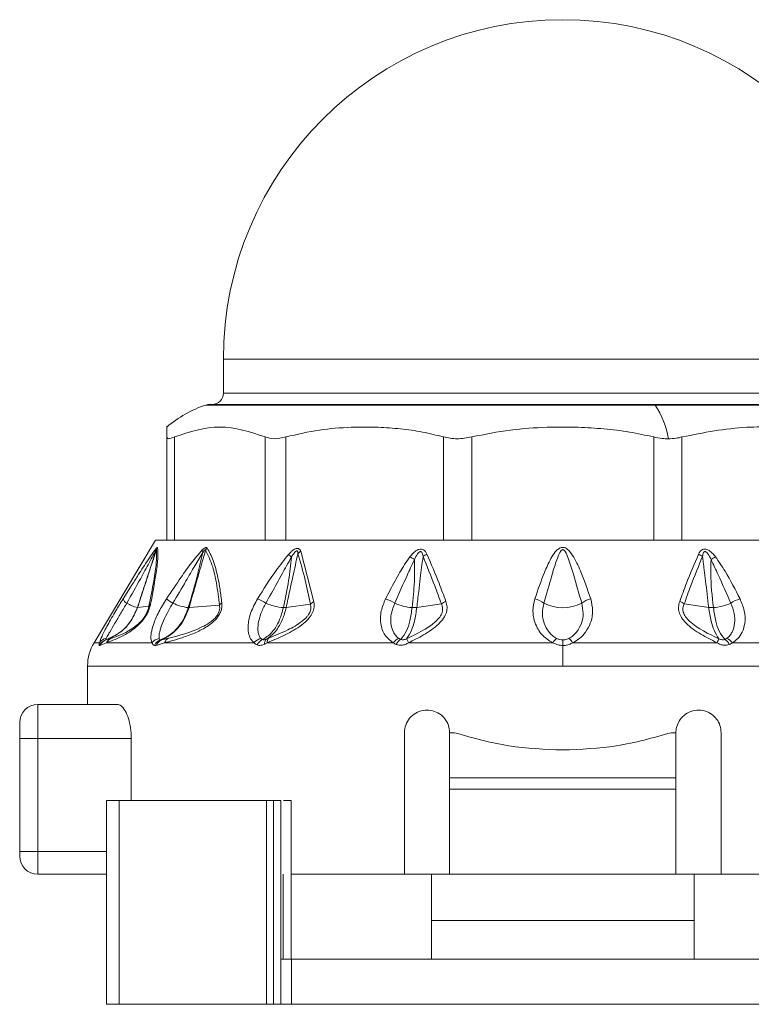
# Model space of a CAD drawing. Header units: millimetres. Extents: x -447 to 1924, y -61 to 422.
# Tile 34 of 65: x 490 to 522, y 153 to 196. Entities that reach past the tile are written whole.
import ezdxf

# ---------------------------------------------------------------- set-up
doc = ezdxf.new("R2010")
doc.units = ezdxf.units.MM

# ---------------------------------------------------------------- blocks, each defined once
blk = doc.blocks.new('Drawing View2')
at = {"color": 7, "linetype": 'Continuous', "lineweight": 18}
for p, q in [((0.768, 2.025), (0.768, 0.525)), ((0.768, 2.025), (30.768, 2.025)), ((0.768, 0.525), (15.768, 0.525)), ((15.768, 0.525), (30.768, 0.525)), ((19.849, 0), (0, 0)), ((0.156, 0.025), (19.809, 0.025)), ((19.809, 0.025), (31.38, 0.025)), ((31.536, 0), (19.849, 0)), ((-1.732, -5.975), (-1.732, -1.41)), ((-1.397, -5.975), (-1.397, -1.41)), ((2.622, -5.975), (2.622, -1.41)), ((3.537, -5.975), (3.537, -1.41)), ((10.499, -5.975), (10.499, -1.41)), ((11.749, -5.975), (11.749, -1.41)), ((19.787, -5.975), (19.787, -1.41)), ((21.037, -5.975), (21.037, -1.41)), ((-2.232, -5.975), (-4.947, -10.5)), ((-2.232, -5.975), (-1.732, -5.975)), ((-1.508, -5.975), (-1.72, -5.975)), ((-1.508, -5.975), (2.754, -5.975)), ((3.333, -5.975), (2.754, -5.975)), ((3.333, -5.975), (10.715, -5.975)), ((11.506, -5.975), (10.715, -5.975)), ((11.506, -5.975), (20.03, -5.975)), ((20.821, -5.975), (20.03, -5.975)), ((20.821, -5.975), (28.203, -5.975)), ((4.188, -6.462), (4.768, -8.689)), ((-3.664, -8.565), (-3.262, -7.931)), ((-3.025, -8.95), (-2.519, -8.883)), ((-0.748, -8.949), (0.596, -8.841)), ((3.544, -8.944), (4.615, -8.794)), ((9.319, -8.939), (10.402, -8.788)), ((22.217, -8.939), (21.134, -8.788)), ((15.768, -10.378), (15.768, -10.625)), ((-4.703, -10.5), (-4.947, -10.5)), ((-4.398, -10.5), (-4.691, -10.622)), ((-2.386, -10.5), (-4.398, -10.5)), ((2.121, -10.5), (-1.825, -10.5)), ((8.275, -10.5), (2.709, -10.5)), ((15.332, -10.5), (8.953, -10.5)), ((15.768, -11.529), (15.768, -10.625)), ((22.584, -10.5), (16.205, -10.5)), ((28.827, -10.5), (23.262, -10.5)), ((-5.232, -11.529), (-5.232, -13.225)), ((15.768, -11.529), (-5.232, -11.529)), ((36.768, -11.529), (15.768, -11.529)), ((-7.432, -14.725), (-7.432, -13.225)), ((-7.432, -13.225), (-3.922, -13.225)), ((-8.232, -14.725), (-8.232, -14.025)), ((-8.232, -14.725), (-7.432, -14.725)), ((-8.232, -19.725), (-8.232, -14.725)), ((-7.432, -19.725), (-7.432, -14.725)), ((-7.432, -14.725), (-3.299, -14.725)), ((-3.299, -17.475), (-3.299, -14.725)), ((8.768, -14.475), (8.768, -20.725)), ((10.768, -16.475), (10.768, -14.475)), ((10.768, -14.475), (10.977, -14.475)), ((20.56, -14.475), (20.768, -14.475)), ((20.768, -14.475), (20.768, -16.475)), ((22.768, -20.725), (22.768, -14.475)), ((20.768, -16.475), (10.768, -16.475)), ((10.768, -16.975), (10.768, -16.475)), ((20.768, -16.975), (20.768, -16.475)), ((20.768, -16.975), (10.768, -16.975)), ((10.768, -20.725), (10.768, -16.975)), ((20.768, -16.975), (20.768, -20.725)), ((-4.389, -17.475), (-4.389, -26.475)), ((-3.837, -17.475), (-4.389, -17.475)), ((-3.837, -17.475), (-3.837, -26.475)), ((2.679, -17.475), (-3.837, -17.475)), ((2.679, -17.475), (2.679, -26.475)), ((2.99, -17.475), (2.679, -17.475)), ((2.99, -17.475), (2.99, -26.475)), ((3.308, -17.475), (2.99, -17.475)), ((3.308, -17.475), (3.308, -24.475)), ((3.769, -17.475), (3.769, -24.475)), ((-8.232, -19.725), (-8.232, -19.925)), ((-8.232, -19.725), (-7.432, -19.725)), ((-7.432, -20.725), (-7.432, -19.725)), ((-7.432, -19.725), (-4.389, -19.725)), ((-4.389, -20.725), (-7.432, -20.725)), ((3.417, -20.725), (3.417, -24.475)), ((3.769, -20.725), (8.768, -20.725)), ((10.768, -20.725), (8.768, -20.725)), ((9.966, -22.775), (9.966, -20.725)), ((10.768, -20.725), (20.768, -20.725)), ((22.768, -20.725), (20.768, -20.725)), ((21.57, -22.775), (21.57, -20.725)), ((22.768, -20.725), (27.767, -20.725)), ((9.966, -22.775), (21.57, -22.775)), ((9.966, -24.475), (9.966, -22.775)), ((21.57, -24.475), (21.57, -22.775)), ((3.308, -24.475), (3.308, -26.475)), ((3.781, -24.475), (3.308, -24.475)), ((3.781, -24.475), (3.781, -26.475)), ((27.755, -24.475), (3.781, -24.475)), ((-3.837, -26.475), (-4.389, -26.475)), ((2.679, -26.475), (-3.837, -26.475)), ((2.99, -26.475), (2.679, -26.475)), ((3.308, -26.475), (2.99, -26.475)), ((3.781, -26.475), (3.308, -26.475)), ((27.755, -26.475), (3.781, -26.475))]:
    blk.add_line(p, q, dxfattribs=at)
for centre, radius, start, end in [((15.768, 2.025), 15, 0, 180), ((0.268, 0.525), 0.5, 270, 0), ((1.606, -4.893), 5.15, 108.1664, 130.4305), ((0.156, -0.475), 0.5, 90, 108.1664), ((19.803, -0.029), 0.0545, 32.4847, 84.1078), ((16.501, -2.174), 3.992, 9.8423, 32.9992), ((-1.902, -6.468), 0.324, 155.8429, 174.655), ((-1.727, -6.561), 0.49, 147.2626, 160.2891), ((0.219, -6.353), 0.386, 187.5089, 203.9881), ((0.458, -6.65), 0.526, 140.7173, 153.7493), ((4.494, -6.942), 0.57, 122.4971, 138.7551), ((-7.247, -19.3), 16.732, 48.7638, 49.3774), ((8.311, -8.082), 1.547, 54.1818, 62.9072), ((10.099, -7.307), 0.791, 114.7837, 129.6376), ((21.437, -7.307), 0.791, 50.3624, 65.2163), ((23.225, -8.083), 1.547, 117.0941, 125.8165), ((-3.287, -8.396), 0.414, 204.0865, 239.4434), ((-16.801, -31.794), 27.68, 56.3517, 57.0582), ((1.637, -10.285), 1.837, 56.6046, 69.537), ((5.011, -9.208), 0.573, 115.027, 133.6959), ((7.608, -9.813), 1.29, 55.3117, 75.3484), ((10.888, -9.441), 0.815, 110.5166, 126.6125), ((14.356, -9.46), 0.913, 50.851, 78.7073), ((17.18, -9.46), 0.913, 101.2927, 129.149), ((20.648, -9.441), 0.815, 53.3875, 69.4834), ((23.928, -9.813), 1.29, 104.6516, 124.6883), ((-2.523, -7.105), 1.913, 239.4043, 254.6198), ((-3.029, -8.914), 0.0356, 267.4158, 276.3201), ((-2.243, -9.011), 0.304, 131.4359, 155.0717), ((-0.547, -6.863), 2.099, 244.1185, 263.6115), ((0.951, -9.111), 0.446, 123.9682, 142.8148), ((3.616, -6.554), 2.401, 246.2439, 265.3332), ((9.252, -6.765), 2.185, 245.4117, 266.2911), ((15.768, -7.135), 1.82, 242.6733, 297.3267), ((22.284, -6.765), 2.185, 273.7089, 294.5883), ((-4.261, -10.85), 0.5, 109.1019, 153.0969), ((-4.319, -10.771), 0.47, 100.9672, 144.8077), ((-4.257, -10.832), 0.482, 109.3625, 154.2596), ((-3.99, -10.723), 0.464, 111.8132, 151.3198), ((-1.957, -10.854), 0.556, 101.6448, 140.4638), ((-1.83, -10.831), 0.489, 111.492, 154.5199), ((-1.804, -10.737), 0.399, 113.9413, 162.016), ((-1.473, -10.627), 0.374, 116.4592, 160.1268), ((2.565, -10.866), 0.575, 104.4162, 140.4213), ((2.709, -10.824), 0.506, 114.2513, 153.2837), ((2.84, -10.524), 0.248, 134.0214, 187.8098), ((2.942, -10.467), 0.235, 136.7077, 188.1385), ((8.715, -10.817), 0.543, 110.8768, 144.3208), ((8.881, -10.792), 0.521, 122.0688, 155.3334), ((15.843, -10.777), 0.582, 126.5982, 151.6209), ((15.693, -10.777), 0.582, 28.3791, 53.4018), ((22.655, -10.792), 0.521, 24.6665, 57.9313), ((22.821, -10.817), 0.543, 35.6794, 69.1233), ((-3.232, -11.529), 2, 149.0362, 180), ((-7.432, -14.025), 0.8, 90, 180), ((-7.432, -19.925), 0.8, 180, 270)]:
    blk.add_arc(centre, radius, start, end, dxfattribs=at)
for points, knots in [([(-1.732, -1.41), (-1.732, -1.118), (-1.732, -0.825), (-1.732, -0.972), (-1.732, -0.972)], [0, 0, 0, 0, 0.998199, 1, 1, 1, 1]), ([(2.622, -1.41), (1.953, -1.191), (0.613, -0.752), (-0.727, -1.19), (-1.397, -1.41)], [0, 0, 0, 0, 0.499632, 1, 1, 1, 1]), ([(10.499, -1.41), (10.189, -1.332), (9.56, -1.175), (8.595, -1.043), (7.543, -0.966), (6.348, -0.97), (4.98, -1.073), (4.029, -1.295), (3.537, -1.41)], [0, 0, 0, 0, 0.135419, 0.274991, 0.415244, 0.585607, 0.785782, 1, 1, 1, 1]), ([(19.787, -1.41), (19.43, -1.332), (18.704, -1.175), (17.588, -1.043), (16.375, -0.966), (14.994, -0.97), (13.415, -1.073), (12.317, -1.295), (11.749, -1.41)], [0, 0, 0, 0, 0.135414, 0.274984, 0.415234, 0.58558, 0.78576, 1, 1, 1, 1]), ([(27.999, -1.41), (27.508, -1.295), (26.557, -1.073), (25.185, -0.971), (23.344, -0.953), (21.992, -1.221), (21.037, -1.41)], [0, 0, 0, 0, 0.21393, 0.414834, 0.587057, 1, 1, 1, 1]), ([(19.787, -1.41), (19.912, -1.436), (20.128, -1.483), (20.343, -1.489), (20.434, -1.492)], [0, 0, 0, 0, 0.573868, 1, 1, 1, 1]), ([(20.434, -1.492), (20.55, -1.487), (20.761, -1.479), (20.951, -1.431), (21.037, -1.41)], [0, 0, 0, 0, 0.54545, 1, 1, 1, 1]), ([(-3.497, -8.752), (-3.291, -8.387), (-2.956, -7.793), (-2.573, -7.088), (-2.355, -6.673), (-2.261, -6.504), (-2.224, -6.437)], [0, 0, 0, 0, 0.470738, 0.766879, 0.908603, 1, 1, 1, 1]), ([(-3.262, -7.931), (-3.171, -7.787), (-2.936, -7.415), (-2.629, -6.946), (-2.358, -6.541), (-2.245, -6.396), (-2.198, -6.335)], [0, 0, 0, 0, 0.253563, 0.655047, 0.855267, 1, 1, 1, 1]), ([(-2.224, -6.437), (-2.275, -6.606), (-2.376, -6.945), (-2.554, -7.487), (-2.771, -8.156), (-2.934, -8.654), (-3.031, -8.95)], [0, 0, 0, 0, 0.201655, 0.404918, 0.64705, 1, 1, 1, 1]), ([(-2.188, -6.395), (-2.249, -6.579), (-2.36, -6.918), (-2.539, -7.464), (-2.758, -8.133), (-2.925, -8.645), (-3.025, -8.95)], [0, 0, 0, 0, 0.215335, 0.398234, 0.642077, 1, 1, 1, 1]), ([(-2.188, -6.395), (-2.181, -6.566), (-2.166, -6.888), (-2.306, -7.801), (-2.445, -8.504), (-2.519, -8.883)], [0, 0, 0, 0, 0.342559, 0.646235, 1, 1, 1, 1]), ([(-2.139, -6.296), (-2.128, -6.443), (-2.108, -6.725), (-2.222, -7.599), (-2.362, -8.341), (-2.445, -8.783)], [0, 0, 0, 0, 0.308412, 0.587789, 1, 1, 1, 1]), ([(-2.224, -6.437), (-2.219, -6.428), (-2.209, -6.412), (-2.198, -6.396), (-2.192, -6.39), (-2.189, -6.389), (-2.189, -6.393), (-2.188, -6.395)], [0, 0, 0, 0, 0.312066, 0.577689, 0.709478, 0.846396, 1, 1, 1, 1]), ([(-2.198, -6.335), (-2.182, -6.319), (-2.16, -6.295), (-2.144, -6.288), (-2.141, -6.293), (-2.139, -6.296)], [0, 0, 0, 0, 0.527893, 0.749645, 1, 1, 1, 1]), ([(-1.749, -8.565), (-1.533, -8.246), (-1.169, -7.708), (-0.652, -6.966), (-0.323, -6.587), (-0.164, -6.403)], [0, 0, 0, 0, 0.427707, 0.722359, 1, 1, 1, 1]), ([(-1.464, -8.752), (-1.269, -8.425), (-0.942, -7.877), (-0.507, -7.122), (-0.254, -6.706), (-0.134, -6.509)], [0, 0, 0, 0, 0.4373839, 0.7346037, 1, 1, 1, 1]), ([(-0.134, -6.509), (-0.21, -6.839), (-0.398, -7.653), (-0.638, -8.466), (-0.781, -8.949)], [0, 0, 0, 0, 0.404874, 1, 1, 1, 1]), ([(-0.014, -6.418), (-0.064, -6.586), (-0.161, -6.915), (-0.319, -7.464), (-0.514, -8.139), (-0.663, -8.654), (-0.748, -8.949)], [0, 0, 0, 0, 0.1994012, 0.3895888, 0.6507497, 1, 1, 1, 1]), ([(-0.164, -6.403), (-0.138, -6.38), (-0.092, -6.338), (-0.036, -6.304), (0.002, -6.294), (0.031, -6.296), (0.043, -6.31), (0.05, -6.317)], [0, 0, 0, 0, 0.303841, 0.543349, 0.671179, 0.821746, 1, 1, 1, 1]), ([(-0.134, -6.509), (-0.12, -6.488), (-0.095, -6.452), (-0.064, -6.416), (-0.044, -6.4), (-0.032, -6.395), (-0.023, -6.397), (-0.017, -6.405), (-0.015, -6.413), (-0.014, -6.418)], [0, 0, 0, 0, 0.336697, 0.565233, 0.658713, 0.752306, 0.821694, 0.902667, 1, 1, 1, 1]), ([(-0.014, -6.418), (0.099, -6.648), (0.301, -7.061), (0.483, -7.913), (0.556, -8.513), (0.596, -8.841)], [0, 0, 0, 0, 0.364986, 0.653176, 1, 1, 1, 1]), ([(0.05, -6.317), (0.145, -6.49), (0.344, -6.855), (0.51, -7.514), (0.629, -8.156), (0.677, -8.542), (0.702, -8.741)], [0, 0, 0, 0, 0.283427, 0.598157, 0.79281, 1, 1, 1, 1]), ([(3.646, -6.6), (3.684, -6.559), (3.752, -6.486), (3.857, -6.401), (3.945, -6.349), (4.027, -6.326), (4.101, -6.335), (4.157, -6.385), (4.177, -6.436), (4.188, -6.462)], [0, 0, 0, 0, 0.202674, 0.363901, 0.493169, 0.594446, 0.716905, 0.852714, 1, 1, 1, 1]), ([(3.781, -6.717), (3.807, -6.672), (3.851, -6.595), (3.917, -6.503), (3.97, -6.452), (4.005, -6.437), (4.023, -6.439), (4.039, -6.448), (4.051, -6.468), (4.062, -6.509), (4.064, -6.544), (4.066, -6.567)], [0, 0, 0, 0, 0.274116, 0.463194, 0.592982, 0.653123, 0.685144, 0.720858, 0.783468, 0.856593, 1, 1, 1, 1]), ([(9.016, -6.705), (9.058, -6.653), (9.134, -6.559), (9.265, -6.443), (9.396, -6.371), (9.525, -6.354), (9.63, -6.393), (9.711, -6.476), (9.747, -6.549), (9.767, -6.588)], [0, 0, 0, 0, 0.195281, 0.351729, 0.494735, 0.605844, 0.71819, 0.84666, 1, 1, 1, 1]), ([(9.217, -6.828), (9.257, -6.739), (9.308, -6.628), (9.401, -6.514), (9.449, -6.479), (9.485, -6.473), (9.506, -6.477), (9.524, -6.488), (9.552, -6.519), (9.577, -6.591), (9.588, -6.658), (9.594, -6.697)], [0, 0, 0, 0, 0.388997, 0.491274, 0.578221, 0.607166, 0.63573, 0.666015, 0.700417, 0.824832, 1, 1, 1, 1]), ([(17.002, -8.565), (16.859, -8.149), (16.635, -7.494), (16.297, -6.756), (16.05, -6.415), (15.889, -6.311), (15.799, -6.285), (15.676, -6.293), (15.549, -6.37), (15.391, -6.538), (15.182, -6.877), (14.875, -7.569), (14.669, -8.171), (14.535, -8.565)], [0, 0, 0, 0, 0.25126, 0.396042, 0.462455, 0.47993, 0.495701, 0.509284, 0.540179, 0.56984, 0.63555, 0.761953, 1, 1, 1, 1]), ([(16.604, -8.752), (16.485, -8.327), (16.299, -7.663), (16.058, -6.901), (15.924, -6.543), (15.842, -6.428), (15.812, -6.401), (15.787, -6.39), (15.766, -6.386), (15.728, -6.395), (15.687, -6.436), (15.641, -6.507), (15.564, -6.667), (15.438, -7.018), (15.217, -7.738), (15.045, -8.35), (14.932, -8.752)], [0, 0, 0, 0, 0.2643505, 0.412633, 0.4746961, 0.4850701, 0.4933102, 0.4966759, 0.4996534, 0.5050934, 0.5165262, 0.5306861, 0.5543543, 0.6190612, 0.7494353, 1, 1, 1, 1]), ([(22.52, -6.705), (22.474, -6.648), (22.39, -6.545), (22.247, -6.425), (22.108, -6.36), (21.984, -6.359), (21.892, -6.406), (21.82, -6.485), (21.787, -6.552), (21.769, -6.588)], [0, 0, 0, 0, 0.215253, 0.384528, 0.526066, 0.634008, 0.741365, 0.859377, 1, 1, 1, 1]), ([(22.319, -6.828), (22.28, -6.74), (22.226, -6.623), (22.132, -6.51), (22.086, -6.481), (22.059, -6.473), (22.037, -6.475), (22.011, -6.487), (21.982, -6.525), (21.958, -6.598), (21.948, -6.661), (21.942, -6.697)], [0, 0, 0, 0, 0.3883566, 0.5202079, 0.5615594, 0.5993846, 0.6269174, 0.6554177, 0.7206544, 0.8386, 1, 1, 1, 1]), ([(2.279, -8.565), (2.543, -8.14), (2.962, -7.466), (3.461, -6.834), (3.646, -6.6)], [0, 0, 0, 0, 0.629625, 1, 1, 1, 1]), ([(2.648, -8.752), (2.809, -8.461), (3.047, -8.031), (3.351, -7.478), (3.565, -7.09), (3.708, -6.844), (3.781, -6.717)], [0, 0, 0, 0, 0.429633, 0.636413, 0.813229, 1, 1, 1, 1]), ([(3.781, -6.717), (3.745, -7.061), (3.665, -7.807), (3.506, -8.548), (3.42, -8.947)], [0, 0, 0, 0, 0.460533, 1, 1, 1, 1]), ([(4.066, -6.567), (4.027, -6.736), (3.949, -7.077), (3.83, -7.623), (3.695, -8.246), (3.597, -8.698), (3.544, -8.944)], [0, 0, 0, 0, 0.2134593, 0.4293792, 0.6901911, 1, 1, 1, 1]), ([(4.066, -6.567), (4.178, -6.952), (4.386, -7.668), (4.543, -8.438), (4.615, -8.794)], [0, 0, 0, 0, 0.53826, 1, 1, 1, 1]), ([(7.935, -8.565), (8.072, -8.299), (8.277, -7.901), (8.563, -7.398), (8.777, -7.04), (8.935, -6.819), (9.016, -6.705)], [0, 0, 0, 0, 0.420929, 0.628617, 0.808166, 1, 1, 1, 1]), ([(8.343, -8.752), (8.463, -8.48), (8.643, -8.074), (8.878, -7.552), (9.045, -7.183), (9.159, -6.948), (9.217, -6.828)], [0, 0, 0, 0, 0.4256024, 0.6341072, 0.8127261, 1, 1, 1, 1]), ([(9.217, -6.828), (9.22, -7.151), (9.227, -7.86), (9.152, -8.563), (9.11, -8.946)], [0, 0, 0, 0, 0.4557088, 1, 1, 1, 1]), ([(9.594, -6.697), (9.572, -6.858), (9.529, -7.178), (9.466, -7.692), (9.396, -8.278), (9.346, -8.706), (9.319, -8.939)], [0, 0, 0, 0, 0.21465, 0.427263, 0.688154, 1, 1, 1, 1]), ([(9.594, -6.697), (9.769, -7.123), (10.052, -7.809), (10.306, -8.518), (10.402, -8.788)], [0, 0, 0, 0, 0.619883, 1, 1, 1, 1]), ([(9.767, -6.588), (9.948, -7.014), (10.241, -7.699), (10.503, -8.409), (10.603, -8.678)], [0, 0, 0, 0, 0.620107, 1, 1, 1, 1]), ([(21.769, -6.588), (21.588, -7.014), (21.296, -7.7), (21.033, -8.409), (20.934, -8.678)], [0, 0, 0, 0, 0.620302, 1, 1, 1, 1]), ([(21.942, -6.697), (21.767, -7.123), (21.484, -7.809), (21.23, -8.518), (21.134, -8.788)], [0, 0, 0, 0, 0.620078, 1, 1, 1, 1]), ([(22.217, -8.939), (22.172, -8.548), (22.107, -7.997), (22.026, -7.331), (21.981, -6.974), (21.954, -6.779), (21.942, -6.697)], [0, 0, 0, 0, 0.523004, 0.738676, 0.891237, 1, 1, 1, 1]), ([(22.426, -8.946), (22.368, -8.444), (22.288, -7.741), (22.312, -7.031), (22.319, -6.828)], [0, 0, 0, 0, 0.713706, 1, 1, 1, 1]), ([(23.194, -8.752), (23.01, -8.334), (22.729, -7.693), (22.425, -7.051), (22.319, -6.828)], [0, 0, 0, 0, 0.653194, 1, 1, 1, 1]), ([(23.602, -8.565), (23.393, -8.154), (23.072, -7.519), (22.664, -6.917), (22.52, -6.705)], [0, 0, 0, 0, 0.647777, 1, 1, 1, 1]), ([(-4.703, -10.5), (-4.672, -10.411), (-4.602, -10.21), (-4.339, -9.704), (-4.01, -9.125), (-3.772, -8.738), (-3.664, -8.565)], [0, 0, 0, 0, 0.210078, 0.472065, 0.762912, 1, 1, 1, 1]), ([(-2.386, -10.5), (-2.405, -10.446), (-2.447, -10.328), (-2.422, -10.047), (-2.318, -9.65), (-2.1, -9.133), (-1.867, -8.755), (-1.749, -8.565)], [0, 0, 0, 0, 0.137707, 0.297654, 0.485766, 0.740451, 1, 1, 1, 1]), ([(2.121, -10.5), (2.068, -10.446), (1.952, -10.33), (1.867, -10.053), (1.854, -9.664), (1.963, -9.146), (2.171, -8.763), (2.279, -8.565)], [0, 0, 0, 0, 0.136663, 0.294577, 0.479617, 0.72985, 1, 1, 1, 1]), ([(4.768, -8.689), (4.778, -8.765), (4.797, -8.914), (4.726, -9.169), (4.56, -9.426), (4.195, -9.771), (3.55, -10.148), (3.011, -10.374), (2.709, -10.5)], [0, 0, 0, 0, 0.0942, 0.182499, 0.278775, 0.389657, 0.657979, 1, 1, 1, 1]), ([(8.275, -10.5), (8.155, -10.411), (7.888, -10.212), (7.704, -9.709), (7.7, -9.129), (7.862, -8.74), (7.935, -8.565)], [0, 0, 0, 0, 0.2091723, 0.4692564, 0.7606952, 1, 1, 1, 1]), ([(10.603, -8.678), (10.625, -8.757), (10.668, -8.91), (10.636, -9.168), (10.507, -9.432), (10.184, -9.796), (9.643, -10.158), (9.173, -10.391), (8.953, -10.5)], [0, 0, 0, 0, 0.103652, 0.20385, 0.314185, 0.440662, 0.737374, 1, 1, 1, 1]), ([(14.535, -8.565), (14.494, -8.739), (14.421, -9.055), (14.488, -9.491), (14.62, -9.826), (14.808, -10.109), (15.037, -10.343), (15.242, -10.452), (15.332, -10.5)], [0, 0, 0, 0, 0.237372, 0.431825, 0.589432, 0.718601, 0.877817, 1, 1, 1, 1]), ([(16.205, -10.5), (16.311, -10.441), (16.537, -10.317), (16.805, -10.018), (17.025, -9.607), (17.125, -9.097), (17.041, -8.737), (17.002, -8.565)], [0, 0, 0, 0, 0.1471224, 0.3124059, 0.5079405, 0.7647124, 1, 1, 1, 1]), ([(20.934, -8.678), (20.912, -8.755), (20.869, -8.904), (20.897, -9.153), (21.013, -9.407), (21.314, -9.763), (21.857, -10.139), (22.341, -10.379), (22.584, -10.5)], [0, 0, 0, 0, 0.1017236, 0.1977442, 0.3042694, 0.4235864, 0.7110771, 1, 1, 1, 1]), ([(23.262, -10.5), (23.349, -10.441), (23.533, -10.317), (23.719, -10.019), (23.837, -9.61), (23.825, -9.1), (23.674, -8.739), (23.602, -8.565)], [0, 0, 0, 0, 0.1468149, 0.3117355, 0.5067024, 0.7623101, 1, 1, 1, 1]), ([(-3.031, -8.95), (-3.131, -9.18), (-3.312, -9.592), (-3.806, -10.093), (-4.205, -10.276), (-4.424, -10.377)], [0, 0, 0, 0, 0.361519, 0.649049, 1, 1, 1, 1]), ([(-3.025, -8.95), (-3.122, -9.173), (-3.298, -9.577), (-3.786, -10.083), (-4.19, -10.271), (-4.417, -10.377)], [0, 0, 0, 0, 0.351286, 0.635427, 1, 1, 1, 1]), ([(-4.409, -10.309), (-4.387, -10.271), (-4.344, -10.192), (-4.217, -9.974), (-4.027, -9.646), (-3.766, -9.202), (-3.587, -8.902), (-3.497, -8.752)], [0, 0, 0, 0, 0.117161, 0.239899, 0.491313, 0.74564, 1, 1, 1, 1]), ([(-2.445, -8.783), (-2.457, -8.84), (-2.482, -8.947), (-2.552, -9.129), (-2.65, -9.314), (-2.813, -9.547), (-3.042, -9.782), (-3.341, -10.011), (-3.677, -10.207), (-4.06, -10.38), (-4.275, -10.456), (-4.398, -10.5)], [0, 0, 0, 0, 0.053488, 0.101165, 0.145724, 0.192526, 0.283011, 0.383772, 0.541991, 0.738283, 1, 1, 1, 1]), ([(-2.519, -8.883), (-2.528, -8.928), (-2.545, -9.011), (-2.6, -9.158), (-2.679, -9.31), (-2.784, -9.459), (-2.905, -9.593), (-3.081, -9.753), (-3.617, -10.121), (-3.915, -10.214), (-4.163, -10.292)], [0, 0, 0, 0, 0.051327, 0.09442, 0.134349, 0.174419, 0.220939, 0.27713, 0.398157, 1, 1, 1, 1]), ([(-2.069, -10.309), (-2.072, -10.271), (-2.079, -10.192), (-2.038, -9.974), (-1.932, -9.647), (-1.732, -9.203), (-1.553, -8.902), (-1.464, -8.752)], [0, 0, 0, 0, 0.117122, 0.23984, 0.491204, 0.745529, 1, 1, 1, 1]), ([(-0.781, -8.949), (-0.849, -9.139), (-0.971, -9.473), (-1.248, -9.845), (-1.574, -10.161), (-1.842, -10.293), (-2.009, -10.375)], [0, 0, 0, 0, 0.294643, 0.521096, 0.701932, 1, 1, 1, 1]), ([(-0.748, -8.949), (-0.816, -9.138), (-0.938, -9.471), (-1.214, -9.842), (-1.538, -10.158), (-1.802, -10.291), (-1.966, -10.373)], [0, 0, 0, 0, 0.294538, 0.521008, 0.701872, 1, 1, 1, 1]), ([(0.702, -8.741), (0.705, -8.794), (0.711, -8.897), (0.677, -9.07), (0.6, -9.249), (0.381, -9.559), (-0.06, -9.871), (-0.597, -10.119), (-1.203, -10.333), (-1.596, -10.439), (-1.825, -10.5)], [0, 0, 0, 0, 0.054232, 0.103303, 0.150337, 0.200897, 0.369635, 0.542742, 0.734318, 1, 1, 1, 1]), ([(0.596, -8.841), (0.602, -8.883), (0.614, -8.961), (0.593, -9.099), (0.533, -9.244), (0.43, -9.385), (0.295, -9.514), (0.087, -9.666), (-0.624, -10.042), (-1.177, -10.179), (-1.64, -10.292)], [0, 0, 0, 0, 0.051613, 0.09536, 0.137319, 0.180165, 0.228028, 0.285272, 0.402314, 1, 1, 1, 1]), ([(-0.781, -8.949), (-0.774, -8.95), (-0.762, -8.95), (-0.752, -8.949), (-0.748, -8.949)], [0, 0, 0, 0, 0.559976, 1, 1, 1, 1]), ([(2.421, -10.309), (2.394, -10.271), (2.339, -10.192), (2.289, -9.974), (2.297, -9.647), (2.412, -9.203), (2.569, -8.902), (2.648, -8.752)], [0, 0, 0, 0, 0.117118, 0.239833, 0.491188, 0.745502, 1, 1, 1, 1]), ([(3.42, -8.947), (3.372, -9.13), (3.286, -9.456), (3.085, -9.823), (2.844, -10.145), (2.633, -10.279), (2.501, -10.362)], [0, 0, 0, 0, 0.287161, 0.511571, 0.692984, 1, 1, 1, 1]), ([(3.544, -8.944), (3.496, -9.123), (3.411, -9.444), (3.216, -9.805), (2.982, -10.125), (2.789, -10.261), (2.668, -10.346)], [0, 0, 0, 0, 0.28629, 0.510661, 0.69222, 1, 1, 1, 1]), ([(4.615, -8.794), (4.629, -8.852), (4.648, -8.937), (4.627, -9.067), (4.593, -9.163), (4.537, -9.262), (4.427, -9.402), (4.126, -9.664), (3.543, -9.984), (3.052, -10.188), (2.771, -10.305)], [0, 0, 0, 0, 0.088148, 0.127362, 0.165638, 0.20809, 0.253003, 0.357761, 0.633199, 1, 1, 1, 1]), ([(3.42, -8.947), (3.446, -8.948), (3.493, -8.949), (3.529, -8.945), (3.544, -8.944)], [0, 0, 0, 0, 0.559847, 1, 1, 1, 1]), ([(8.522, -10.309), (8.474, -10.271), (8.376, -10.192), (8.242, -9.974), (8.151, -9.646), (8.167, -9.202), (8.284, -8.902), (8.343, -8.752)], [0, 0, 0, 0, 0.117159, 0.239896, 0.491308, 0.745636, 1, 1, 1, 1]), ([(9.11, -8.946), (9.082, -9.147), (9.026, -9.534), (8.863, -10.047), (8.698, -10.241), (8.605, -10.351)], [0, 0, 0, 0, 0.321949, 0.6179, 1, 1, 1, 1]), ([(10.402, -8.788), (10.426, -8.848), (10.472, -8.963), (10.45, -9.17), (10.333, -9.385), (9.859, -9.856), (9.318, -10.11), (8.869, -10.321)], [0, 0, 0, 0, 0.097572, 0.186101, 0.286324, 0.407959, 1, 1, 1, 1]), ([(9.319, -8.939), (9.288, -9.147), (9.231, -9.526), (9.074, -10.02), (8.944, -10.211), (8.869, -10.321)], [0, 0, 0, 0, 0.342164, 0.623264, 1, 1, 1, 1]), ([(9.11, -8.946), (9.153, -8.947), (9.228, -8.949), (9.291, -8.942), (9.319, -8.939)], [0, 0, 0, 0, 0.559728, 1, 1, 1, 1]), ([(14.932, -8.752), (14.901, -8.902), (14.839, -9.203), (14.924, -9.647), (15.102, -9.974), (15.305, -10.192), (15.434, -10.271), (15.497, -10.309)], [0, 0, 0, 0, 0.254556, 0.508885, 0.760231, 0.882933, 1, 1, 1, 1]), ([(16.04, -10.309), (16.103, -10.271), (16.231, -10.192), (16.434, -9.974), (16.613, -9.646), (16.697, -9.203), (16.635, -8.902), (16.604, -8.752)], [0, 0, 0, 0, 0.11715, 0.23987, 0.49125, 0.745581, 1, 1, 1, 1]), ([(21.134, -8.788), (21.11, -8.846), (21.066, -8.958), (21.083, -9.158), (21.188, -9.365), (21.653, -9.848), (22.203, -10.105), (22.667, -10.321)], [0, 0, 0, 0, 0.09476, 0.180727, 0.278153, 0.391304, 1, 1, 1, 1]), ([(22.667, -10.321), (22.593, -10.211), (22.462, -10.02), (22.305, -9.526), (22.248, -9.147), (22.217, -8.939)], [0, 0, 0, 0, 0.37661, 0.657741, 1, 1, 1, 1]), ([(22.426, -8.946), (22.384, -8.947), (22.308, -8.949), (22.245, -8.942), (22.217, -8.939)], [0, 0, 0, 0, 0.559727, 1, 1, 1, 1]), ([(22.932, -10.351), (22.841, -10.245), (22.677, -10.054), (22.512, -9.545), (22.455, -9.152), (22.426, -8.946)], [0, 0, 0, 0, 0.371267, 0.671006, 1, 1, 1, 1]), ([(23.014, -10.309), (23.062, -10.271), (23.16, -10.192), (23.294, -9.974), (23.385, -9.646), (23.369, -9.203), (23.252, -8.902), (23.194, -8.752)], [0, 0, 0, 0, 0.117149, 0.239869, 0.491248, 0.745576, 1, 1, 1, 1]), ([(-4.424, -10.377), (-4.428, -10.371), (-4.434, -10.361), (-4.417, -10.325), (-4.409, -10.309)], [0, 0, 0, 0, 0.543645, 1, 1, 1, 1]), ([(-4.417, -10.377), (-4.418, -10.377), (-4.422, -10.378), (-4.424, -10.377), (-4.424, -10.377)], [0, 0, 0, 0, 0.560002, 1, 1, 1, 1]), ([(-4.163, -10.292), (-4.213, -10.309), (-4.306, -10.341), (-4.381, -10.365), (-4.417, -10.377)], [0, 0, 0, 0, 0.534048, 1, 1, 1, 1]), ([(-2.009, -10.375), (-2.025, -10.369), (-2.055, -10.356), (-2.065, -10.325), (-2.069, -10.309)], [0, 0, 0, 0, 0.523137, 1, 1, 1, 1]), ([(-1.966, -10.373), (-1.975, -10.375), (-1.992, -10.378), (-2.004, -10.376), (-2.009, -10.375)], [0, 0, 0, 0, 0.560007, 1, 1, 1, 1]), ([(-1.64, -10.292), (-1.701, -10.308), (-1.812, -10.336), (-1.919, -10.362), (-1.966, -10.373)], [0, 0, 0, 0, 0.554562, 1, 1, 1, 1]), ([(2.501, -10.362), (2.483, -10.354), (2.453, -10.34), (2.431, -10.319), (2.421, -10.309)], [0, 0, 0, 0, 0.574767, 1, 1, 1, 1]), ([(2.668, -10.346), (2.633, -10.358), (2.569, -10.38), (2.522, -10.368), (2.501, -10.362)], [0, 0, 0, 0, 0.541687, 1, 1, 1, 1]), ([(2.771, -10.305), (2.752, -10.313), (2.717, -10.327), (2.683, -10.34), (2.668, -10.346)], [0, 0, 0, 0, 0.557314, 1, 1, 1, 1]), ([(8.605, -10.351), (8.588, -10.344), (8.559, -10.332), (8.533, -10.316), (8.522, -10.309)], [0, 0, 0, 0, 0.555851, 1, 1, 1, 1]), ([(8.869, -10.321), (8.847, -10.332), (8.803, -10.353), (8.731, -10.368), (8.663, -10.369), (8.624, -10.357), (8.605, -10.351)], [0, 0, 0, 0, 0.255573, 0.503234, 0.749597, 1, 1, 1, 1]), ([(8.953, -10.5), (8.929, -10.453), (8.887, -10.368), (8.875, -10.336), (8.869, -10.321)], [0, 0, 0, 0, 0.559299, 1, 1, 1, 1]), ([(15.497, -10.309), (15.539, -10.329), (15.623, -10.367), (15.721, -10.374), (15.768, -10.378)], [0, 0, 0, 0, 0.511372, 1, 1, 1, 1]), ([(15.768, -10.378), (15.8, -10.376), (15.859, -10.373), (15.951, -10.349), (16.007, -10.324), (16.04, -10.309)], [0, 0, 0, 0, 0.325553, 0.611247, 1, 1, 1, 1]), ([(22.667, -10.321), (22.659, -10.341), (22.645, -10.377), (22.603, -10.462), (22.584, -10.5)], [0, 0, 0, 0, 0.559282, 1, 1, 1, 1]), ([(22.667, -10.321), (22.69, -10.332), (22.734, -10.353), (22.805, -10.368), (22.874, -10.369), (22.912, -10.357), (22.932, -10.351)], [0, 0, 0, 0, 0.255568, 0.50322, 0.749583, 1, 1, 1, 1]), ([(22.932, -10.351), (22.948, -10.344), (22.977, -10.332), (23.003, -10.316), (23.014, -10.309)], [0, 0, 0, 0, 0.555849, 1, 1, 1, 1]), ([(-4.707, -10.624), (-4.715, -10.613), (-4.729, -10.594), (-4.711, -10.529), (-4.703, -10.5)], [0, 0, 0, 0, 0.552011, 1, 1, 1, 1]), ([(-4.691, -10.622), (-4.695, -10.623), (-4.701, -10.625), (-4.705, -10.624), (-4.707, -10.624)], [0, 0, 0, 0, 0.560051, 1, 1, 1, 1]), ([(-2.272, -10.62), (-2.3, -10.608), (-2.352, -10.586), (-2.375, -10.527), (-2.386, -10.5)], [0, 0, 0, 0, 0.530896, 1, 1, 1, 1]), ([(-2.183, -10.614), (-2.201, -10.619), (-2.234, -10.626), (-2.26, -10.622), (-2.272, -10.62)], [0, 0, 0, 0, 0.560194, 1, 1, 1, 1]), ([(-1.825, -10.5), (-1.893, -10.522), (-2.016, -10.562), (-2.132, -10.598), (-2.183, -10.614)], [0, 0, 0, 0, 0.555292, 1, 1, 1, 1]), ([(2.257, -10.596), (2.227, -10.581), (2.176, -10.556), (2.137, -10.517), (2.121, -10.5)], [0, 0, 0, 0, 0.579744, 1, 1, 1, 1]), ([(2.595, -10.558), (2.536, -10.582), (2.446, -10.618), (2.333, -10.62), (2.282, -10.604), (2.257, -10.596)], [0, 0, 0, 0, 0.4821932, 0.7402634, 1, 1, 1, 1]), ([(2.709, -10.5), (2.688, -10.511), (2.649, -10.531), (2.611, -10.55), (2.595, -10.558)], [0, 0, 0, 0, 0.558376, 1, 1, 1, 1]), ([(8.408, -10.575), (8.381, -10.563), (8.334, -10.541), (8.293, -10.513), (8.275, -10.5)], [0, 0, 0, 0, 0.55931, 1, 1, 1, 1]), ([(8.953, -10.5), (8.905, -10.527), (8.809, -10.58), (8.661, -10.614), (8.523, -10.613), (8.447, -10.588), (8.408, -10.575)], [0, 0, 0, 0, 0.273675, 0.544486, 0.766897, 1, 1, 1, 1]), ([(15.332, -10.5), (15.406, -10.538), (15.541, -10.608), (15.697, -10.619), (15.768, -10.625)], [0, 0, 0, 0, 0.54913, 1, 1, 1, 1]), ([(15.768, -10.625), (15.82, -10.622), (15.916, -10.616), (16.066, -10.573), (16.154, -10.527), (16.205, -10.5)], [0, 0, 0, 0, 0.3329763, 0.6197469, 1, 1, 1, 1]), ([(22.584, -10.5), (22.632, -10.527), (22.727, -10.58), (22.874, -10.614), (23.012, -10.614), (23.089, -10.588), (23.129, -10.575)], [0, 0, 0, 0, 0.273593, 0.542673, 0.764584, 1, 1, 1, 1]), ([(23.129, -10.575), (23.155, -10.563), (23.202, -10.541), (23.244, -10.513), (23.262, -10.5)], [0, 0, 0, 0, 0.55931, 1, 1, 1, 1]), ([(-3.299, -14.725), (-3.306, -14.567), (-3.319, -14.252), (-3.422, -13.828), (-3.57, -13.488), (-3.746, -13.266), (-3.866, -13.238), (-3.922, -13.225)], [0, 0, 0, 0, 0.192981, 0.385659, 0.586478, 0.804523, 1, 1, 1, 1]), ([(10.768, -14.475), (10.758, -14.365), (10.736, -14.145), (10.572, -13.852), (10.329, -13.625), (10.021, -13.488), (9.678, -13.459), (9.338, -13.549), (9.046, -13.753), (8.844, -14.044), (8.773, -14.302), (8.769, -14.445), (8.768, -14.475)], [0, 0, 0, 0, 0.102692, 0.205345, 0.309125, 0.415784, 0.526123, 0.639705, 0.754182, 0.86573, 0.971495, 1, 1, 1, 1]), ([(22.768, -14.475), (22.758, -14.367), (22.737, -14.152), (22.579, -13.863), (22.343, -13.635), (22.036, -13.491), (21.688, -13.458), (21.343, -13.547), (21.05, -13.75), (20.849, -14.036), (20.774, -14.293), (20.769, -14.44), (20.768, -14.475)], [0, 0, 0, 0, 0.100795, 0.201493, 0.304873, 0.413747, 0.527057, 0.641563, 0.753853, 0.862272, 0.967136, 1, 1, 1, 1]), ([(15.768, -15.239), (14.968, -15.206), (13.326, -15.139), (11.773, -14.7), (10.977, -14.475)], [0, 0, 0, 0, 0.486988, 1, 1, 1, 1]), ([(20.56, -14.475), (19.763, -14.7), (18.21, -15.139), (16.568, -15.206), (15.768, -15.239)], [0, 0, 0, 0, 0.513031, 1, 1, 1, 1]), ([(3.769, -17.475), (3.747, -17.475), (3.703, -17.475), (3.544, -17.475), (3.441, -17.475), (3.422, -17.475)], [0, 0, 0, 0, 0.450672, 0.900903, 1, 1, 1, 1])]:
    blk.add_open_spline(points, degree=3, knots=knots, dxfattribs=at)
for points in [[(-1.732, -1.41), (-1.717, -1.451), (-1.688, -1.532), (-1.494, -1.451), (-1.397, -1.41)], [(2.622, -1.41), (2.745, -1.451), (2.99, -1.532), (3.355, -1.451), (3.537, -1.41)], [(10.499, -1.41), (10.696, -1.451), (11.091, -1.532), (11.53, -1.451), (11.749, -1.41)]]:
    blk.add_open_spline(points, degree=3, dxfattribs=at)

msp = doc.modelspace()

# ---------------------------------------------------------------- block references
at = {"color": 7, "linetype": 'Continuous', "lineweight": 18}
msp.add_blockref('Drawing View2', (497.941, 179.083), dxfattribs=at)

doc.saveas('drawing.dxf')
